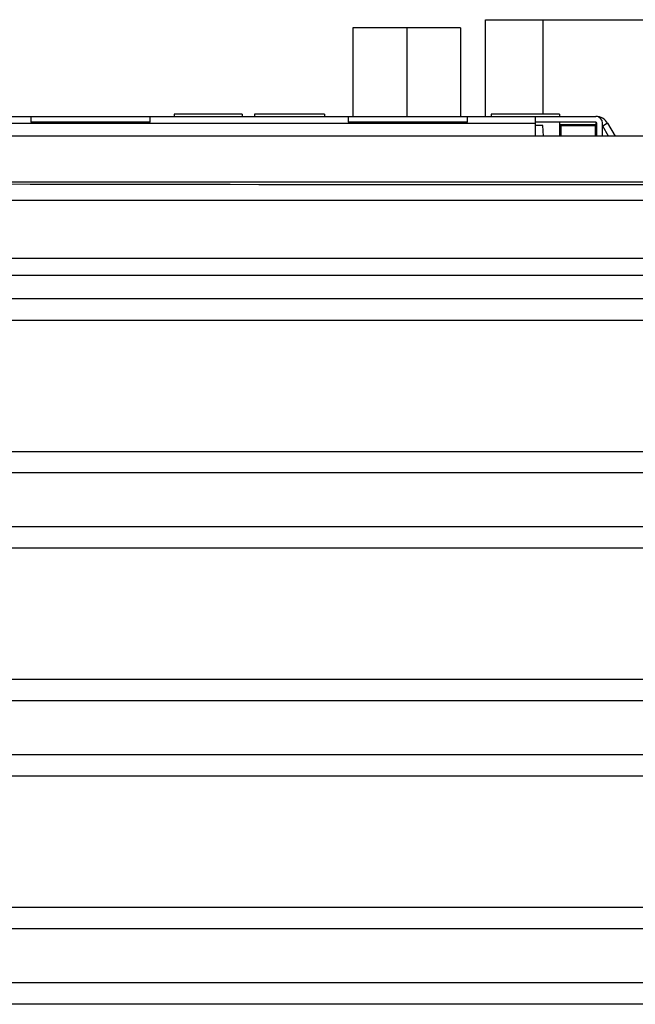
# Model space of a CAD drawing. Header units: inches. Extents: x 0 to 34, y 0 to 22.
# Tile 16 of 103: x 7.6 to 8.6, y 7 to 8.7. Entities that reach past the tile are written whole.
import ezdxf

# ---------------------------------------------------------------- set-up
doc = ezdxf.new("R2010")
doc.units = ezdxf.units.IN
doc.header["$LTSCALE"] = 1.87
doc.header["$MEASUREMENT"] = 0
doc.layers.get('0').update_dxf_attribs({"linetype": 'CONTINUOUS'})

msp = doc.modelspace()

# ---------------------------------------------------------------- linework, layer by layer
at = {"color": 7, "linetype": 'CONTINUOUS'}
for p, q in [((8.3749, 8.5083), (8.3749, 8.6759)), ((8.3749, 8.6759), (9.0849, 8.6759)), ((8.4749, 8.5123), (8.4749, 8.6759)), ((8.1447, 8.6617), (8.1447, 8.5083)), ((8.3317, 8.6617), (8.1447, 8.6617)), ((8.2382, 8.6617), (8.2382, 8.5083)), ((8.3317, 8.6617), (8.3317, 8.5083)), ((7.8349, 8.5123), (7.8349, 8.5083)), ((7.953, 8.5123), (7.8349, 8.5123)), ((7.953, 8.5123), (7.953, 8.5083)), ((7.9746, 8.5123), (7.9746, 8.5083)), ((8.0955, 8.5123), (7.9746, 8.5123)), ((8.0955, 8.5123), (8.0955, 8.5083)), ((8.3849, 8.5123), (8.3849, 8.5083)), ((8.503, 8.5123), (8.3849, 8.5123)), ((8.503, 8.5123), (8.503, 8.5083)), ((7.3644, 8.5083), (8.566, 8.5083)), ((7.4695, 8.4965), (8.4609, 8.4965)), ((7.5868, 8.5083), (7.5868, 8.4985)), ((7.7935, 8.4985), (7.5868, 8.4985)), ((7.7935, 8.4985), (7.7935, 8.5083)), ((8.1368, 8.5083), (8.1368, 8.4985)), ((8.3435, 8.4985), (8.1368, 8.4985)), ((8.3435, 8.4985), (8.3435, 8.5083)), ((8.4609, 8.5083), (8.4609, 8.4742)), ((8.566, 8.4985), (8.4609, 8.4985)), ((8.503, 8.4985), (8.503, 8.4742)), ((8.503, 8.4946), (8.5679, 8.4946)), ((8.566, 8.4985), (8.566, 8.4946)), ((8.5679, 8.4742), (8.5679, 8.4965)), ((8.5778, 8.4918), (8.5862, 8.4969)), ((8.5778, 8.4742), (8.5778, 8.4965)), ((8.5864, 8.4965), (8.5779, 8.4916)), ((8.5864, 8.4965), (8.5993, 8.4742)), ((8.474, 8.4926), (8.4609, 8.4926)), ((8.4754, 8.4742), (8.474, 8.4926)), ((8.503, 8.4926), (8.565, 8.4926)), ((8.5055, 8.4926), (8.5055, 8.4742)), ((8.565, 8.4926), (8.565, 8.4742)), ((8.588, 8.4742), (8.5779, 8.4916)), ((10.0277, 8.4742), (6.8287, 8.4742)), ((10.0277, 8.3942), (6.8287, 8.3942)), ((10.0189, 8.3628), (6.8374, 8.3628)), ((6.7375, 8.2629), (10.1188, 8.2629)), ((10.0189, 8.2325), (6.8374, 8.2325)), ((10.0189, 8.1925), (6.8374, 8.1925)), ((6.7428, 8.1553), (10.1136, 8.1553)), ((7.1471, 7.9281), (9.7093, 7.9281)), ((9.4567, 7.8912), (7.3997, 7.8912)), ((9.4567, 7.7972), (7.3997, 7.7972)), ((9.7093, 7.7603), (7.1471, 7.7603)), ((10.1136, 7.5331), (6.7428, 7.5331)), ((10.0465, 7.4962), (6.8099, 7.4962)), ((10.0465, 7.4022), (6.8099, 7.4022)), ((10.1136, 7.3653), (6.7428, 7.3653)), ((10.1136, 7.1381), (6.7428, 7.1381)), ((10.0465, 7.1012), (6.8099, 7.1012)), ((10.0465, 7.0072), (6.8099, 7.0072)), ((10.1136, 6.9703), (6.7428, 6.9703))]:
    msp.add_line(p, q, dxfattribs=at)
for centre, radius, start, end in [((8.566, 8.4847), 0.0236, 30, 90), ((8.566, 8.4965), 0.0118, 0, 90), ((8.566, 8.4965), 0.00197, 0.0002, 89.9999), ((8.566, 8.4847), 0.0138, 30, 31.0027)]:
    msp.add_arc(centre, radius, start, end, dxfattribs=at)
msp.add_ellipse((8.4282, 9.1763), major_axis=(18, 0), ratio=0.043661, start_param=-1.658981, end_param=-1.482612, dxfattribs=at)

doc.saveas('drawing.dxf')
